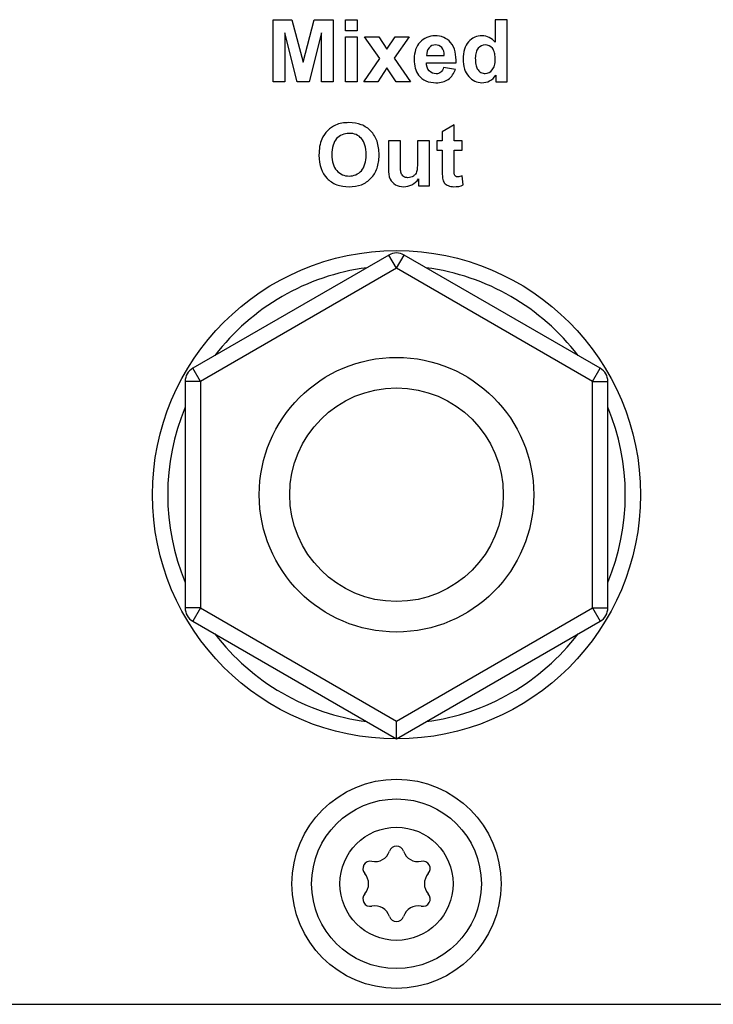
# Model space of a CAD drawing. Header units: inches. Extents: x 0 to 17, y 0 to 11.
# Tile 5 of 44: x 4.121 to 4.569, y 3.147 to 3.782. Entities that reach past the tile are written whole.
import ezdxf

# ---------------------------------------------------------------- set-up
doc = ezdxf.new("R2010")
doc.units = ezdxf.units.IN
doc.header["$LTSCALE"] = 0.935
doc.header["$MEASUREMENT"] = 0
doc.layers.get('0').update_dxf_attribs({"linetype": 'CONTINUOUS'})
doc.layers.add('03___PRT_ALL_CURVES', color=7, linetype='CONTINUOUS')

msp = doc.modelspace()

# ---------------------------------------------------------------- linework, layer by layer
at = {"color": 7, "linetype": 'Continuous'}
for p, q in [((4.35946, 3.62996), (4.23292, 3.5569)), ((4.36438, 3.62143), (4.35946, 3.62996)), ((4.36438, 3.62143), (4.3693, 3.62996)), ((4.49584, 3.5569), (4.3693, 3.62996)), ((4.36438, 3.62143), (4.23784, 3.54837)), ((4.49092, 3.54837), (4.36438, 3.62143)), ((4.23784, 3.54837), (4.23292, 3.5569)), ((4.49092, 3.54837), (4.49584, 3.5569)), ((4.228, 3.54837), (4.228, 3.40226)), ((4.23784, 3.54837), (4.228, 3.54837)), ((4.23784, 3.54837), (4.23784, 3.40226)), ((4.49092, 3.54837), (4.50076, 3.54837)), ((4.49092, 3.40226), (4.49092, 3.54837)), ((4.50076, 3.40226), (4.50076, 3.54837)), ((4.23784, 3.40226), (4.228, 3.40226)), ((4.23784, 3.40226), (4.23292, 3.39374)), ((4.23784, 3.40226), (4.36438, 3.3292)), ((4.36438, 3.3292), (4.49092, 3.40226)), ((4.49092, 3.40226), (4.50076, 3.40226)), ((4.49092, 3.40226), (4.49584, 3.39374)), ((4.23292, 3.39374), (4.36438, 3.31784)), ((4.36438, 3.31784), (4.49584, 3.39374)), ((4.36438, 3.31784), (4.36438, 3.3292)), ((3.06024, 3.14658), (5.66851, 3.14658))]:
    msp.add_line(p, q, dxfattribs=at)
for centre, radius in [((4.36438, 3.47532), 0.15748), ((4.36438, 3.47532), 0.08858), ((4.36438, 3.47532), 0.0689), ((4.36438, 3.22433), 0.0675), ((4.36438, 3.22433), 0.05475), ((4.36438, 3.22433), 0.0365)]:
    msp.add_circle(centre, radius, dxfattribs=at)
for centre, radius, start, end in [((4.36438, 3.62143), 0.00984, 60, 120), ((4.36438, 3.47532), 0.14764, 97.48217, 142.51783), ((4.36438, 3.47532), 0.14764, 37.48217, 82.51783), ((4.23784, 3.54837), 0.00984, 120, 180), ((4.49092, 3.54837), 0.00984, 0, 60), ((4.36438, 3.47532), 0.14764, 157.48217, 202.51783), ((4.36438, 3.47532), 0.14764, 337.48217, 22.51783), ((4.23784, 3.40226), 0.00984, 180, 240), ((4.49092, 3.40226), 0.00984, 300, 360), ((4.36438, 3.47532), 0.14764, 217.48217, 262.51783), ((4.36438, 3.47532), 0.14764, 277.48217, 322.51783), ((4.36438, 3.24385), 0.00482, 18.31704, 161.68296), ((4.35045, 3.24846), 0.00985, 258.31704, 341.68296), ((4.37831, 3.24846), 0.00985, 198.31704, 281.68296), ((4.34748, 3.23409), 0.00482, 78.31704, 221.68296), ((4.38128, 3.23409), 0.00482, 318.31704, 101.68296), ((4.33652, 3.22433), 0.00985, 318.31704, 41.68296), ((4.39224, 3.22433), 0.00985, 138.31704, 221.68296), ((4.34748, 3.21458), 0.00482, 138.31704, 281.68296), ((4.38128, 3.21458), 0.00482, 258.31704, 41.68296), ((4.35045, 3.20021), 0.00985, 18.31704, 101.68296), ((4.37831, 3.20021), 0.00985, 78.31704, 161.68296), ((4.36438, 3.20482), 0.00482, 198.31704, 341.68296)]:
    msp.add_arc(centre, radius, start, end, dxfattribs=at)
at = {"layer": '03___PRT_ALL_CURVES', "color": 7, "linetype": 'Continuous'}
for p, q in [((4.28478, 3.74175), (4.28478, 3.78177)), ((4.28478, 3.78177), (4.29687, 3.78177)), ((4.29687, 3.78177), (4.30414, 3.75446)), ((4.30414, 3.75446), (4.31131, 3.78177)), ((4.31131, 3.78177), (4.32343, 3.78177)), ((4.32343, 3.78177), (4.32343, 3.74175)), ((4.3314, 3.77467), (4.3314, 3.78177)), ((4.3314, 3.78177), (4.33907, 3.78177)), ((4.33907, 3.78177), (4.33907, 3.77467)), ((4.42803, 3.78177), (4.42803, 3.76735)), ((4.4357, 3.78177), (4.42803, 3.78177)), ((4.4357, 3.74175), (4.4357, 3.78177)), ((4.29229, 3.77325), (4.29229, 3.74175)), ((4.3002, 3.74175), (4.29229, 3.77325)), ((4.31592, 3.77325), (4.30798, 3.74175)), ((4.31592, 3.74175), (4.31592, 3.77325)), ((4.33907, 3.77467), (4.3314, 3.77467)), ((4.3314, 3.74175), (4.3314, 3.77074)), ((4.3314, 3.77074), (4.33907, 3.77074)), ((4.33907, 3.77074), (4.33907, 3.74175)), ((4.3537, 3.75669), (4.34368, 3.77073)), ((4.34368, 3.77073), (4.35305, 3.77073)), ((4.35305, 3.77073), (4.35818, 3.76277)), ((4.35818, 3.76277), (4.36359, 3.77073)), ((4.37259, 3.77073), (4.36277, 3.75701)), ((4.36359, 3.77073), (4.37259, 3.77073)), ((4.34325, 3.74175), (4.3537, 3.75669)), ((4.36277, 3.75701), (4.3735, 3.74175)), ((4.38365, 3.75403), (4.40286, 3.75403)), ((4.38378, 3.75873), (4.39524, 3.75873)), ((4.35818, 3.75073), (4.35223, 3.74175)), ((4.36407, 3.74175), (4.35818, 3.75073)), ((4.40245, 3.74969), (4.39481, 3.75097)), ((4.29229, 3.74175), (4.28478, 3.74175)), ((4.30798, 3.74175), (4.3002, 3.74175)), ((4.32343, 3.74175), (4.31592, 3.74175)), ((4.33907, 3.74175), (4.3314, 3.74175)), ((4.35223, 3.74175), (4.34325, 3.74175)), ((4.3735, 3.74175), (4.36407, 3.74175)), ((4.42858, 3.74601), (4.42858, 3.74175)), ((4.42858, 3.74175), (4.4357, 3.74175)), ((4.40161, 3.71389), (4.3939, 3.70941)), ((4.40161, 3.70365), (4.40161, 3.71389)), ((4.35925, 3.70365), (4.35925, 3.68531)), ((4.36692, 3.70365), (4.35925, 3.70365)), ((4.36692, 3.69033), (4.36692, 3.70365)), ((4.37794, 3.70365), (4.37794, 3.69142)), ((4.38562, 3.70365), (4.37794, 3.70365)), ((4.38562, 3.67466), (4.38562, 3.70365)), ((4.39039, 3.70365), (4.39039, 3.69754)), ((4.3939, 3.70365), (4.39039, 3.70365)), ((4.3939, 3.70941), (4.3939, 3.70365)), ((4.40685, 3.70365), (4.40161, 3.70365)), ((4.40685, 3.69754), (4.40685, 3.70365)), ((4.39039, 3.69754), (4.3939, 3.69754)), ((4.3939, 3.69754), (4.3939, 3.6849)), ((4.40161, 3.68585), (4.40161, 3.69754)), ((4.40161, 3.69754), (4.40685, 3.69754)), ((4.37849, 3.679), (4.37849, 3.67466)), ((4.40747, 3.67515), (4.40682, 3.68111)), ((4.37849, 3.67466), (4.38562, 3.67466))]:
    msp.add_line(p, q, dxfattribs=at)
for points, knots in [([(4.40286, 3.75403), (4.40294, 3.75855), (4.40195, 3.76577), (4.39487, 3.77078), (4.38761, 3.77207), (4.37997, 3.76908), (4.37637, 3.76247), (4.37584, 3.75863), (4.37579, 3.75667)], [0, 0, 0, 0, 0.290285, 0.407112, 0.532936, 0.754412, 0.874801, 1, 1, 1, 1]), ([(4.42803, 3.76735), (4.42598, 3.76969), (4.41958, 3.77296), (4.41115, 3.76911), (4.40778, 3.76256), (4.40717, 3.75638), (4.40782, 3.75014), (4.40971, 3.74652), (4.41096, 3.74512)], [0, 0, 0, 0, 0.2179, 0.441404, 0.56709, 0.719987, 0.871219, 1, 1, 1, 1]), ([(4.39524, 3.75873), (4.3952, 3.76051), (4.39438, 3.76406), (4.38948, 3.76621), (4.38461, 3.76403), (4.38377, 3.76047), (4.38378, 3.75873)], [0, 0, 0, 0, 0.275211, 0.498442, 0.731496, 1, 1, 1, 1]), ([(4.42804, 3.75715), (4.42799, 3.75833), (4.42766, 3.76093), (4.42593, 3.76444), (4.42172, 3.76623), (4.4174, 3.76446), (4.41556, 3.76078), (4.41522, 3.75843), (4.41523, 3.75687)], [0, 0, 0, 0, 0.101795, 0.232165, 0.493204, 0.74616, 0.87308, 1, 1, 1, 1]), ([(4.37579, 3.75667), (4.37579, 3.75645), (4.37577, 3.75437), (4.37618, 3.75063), (4.37849, 3.74553), (4.38329, 3.74169), (4.38909, 3.74087), (4.39411, 3.74139), (4.39917, 3.74362), (4.40158, 3.7472), (4.40245, 3.74969)], [0, 0, 0, 0, 0.016241, 0.155065, 0.278995, 0.42678, 0.59387, 0.703994, 0.802322, 1, 1, 1, 1]), ([(4.39481, 3.75097), (4.39447, 3.7498), (4.3934, 3.74752), (4.38936, 3.74635), (4.38466, 3.74837), (4.3837, 3.75216), (4.38365, 3.75403)], [0, 0, 0, 0, 0.212096, 0.39668, 0.674689, 1, 1, 1, 1]), ([(4.41523, 3.75687), (4.41523, 3.75561), (4.41546, 3.75259), (4.41657, 3.74964), (4.41868, 3.74749), (4.42225, 3.74679), (4.42583, 3.7483), (4.42776, 3.75197), (4.42808, 3.75509), (4.42805, 3.75681), (4.42804, 3.75715)], [0, 0, 0, 0, 0.102123, 0.204247, 0.352872, 0.501497, 0.736384, 0.853905, 0.971425, 1, 1, 1, 1]), ([(4.41096, 3.74512), (4.41309, 3.74272), (4.41804, 3.74026), (4.42476, 3.742), (4.42749, 3.74449), (4.42858, 3.74601)], [0, 0, 0, 0, 0.471009, 0.721595, 1, 1, 1, 1]), ([(4.35315, 3.69423), (4.35315, 3.69436), (4.35317, 3.69754), (4.35229, 3.70376), (4.3482, 3.71026), (4.34199, 3.71447), (4.335, 3.71561), (4.32896, 3.71508), (4.32436, 3.71377), (4.31965, 3.71047), (4.31622, 3.70551), (4.31463, 3.70025), (4.31434, 3.69628), (4.31434, 3.69443)], [0, 0, 0, 0, 0.005307, 0.130919, 0.256531, 0.382261, 0.507991, 0.577622, 0.647254, 0.75189, 0.857205, 0.928602, 1, 1, 1, 1]), ([(4.3448, 3.69448), (4.3448, 3.69459), (4.34482, 3.69682), (4.34431, 3.70118), (4.34199, 3.70533), (4.33849, 3.70789), (4.33215, 3.70903), (4.32624, 3.7067), (4.32319, 3.70111), (4.32266, 3.69681), (4.32267, 3.6947)], [0, 0, 0, 0, 0.006408, 0.130807, 0.255206, 0.379092, 0.502979, 0.75126, 0.87563, 1, 1, 1, 1]), ([(4.31434, 3.69443), (4.31435, 3.68786), (4.31717, 3.68048), (4.32542, 3.67486), (4.33377, 3.67354), (4.3421, 3.67486), (4.34822, 3.67907), (4.35224, 3.68545), (4.35312, 3.69134), (4.35315, 3.69423)], [0, 0, 0, 0, 0.253148, 0.379603, 0.506058, 0.630992, 0.755925, 0.880616, 1, 1, 1, 1]), ([(4.32267, 3.6947), (4.32267, 3.69257), (4.32322, 3.68838), (4.32636, 3.6827), (4.33379, 3.67969), (4.34115, 3.68267), (4.34426, 3.68828), (4.34478, 3.69244), (4.3448, 3.69448)], [0, 0, 0, 0, 0.125563, 0.251127, 0.502887, 0.754647, 0.880527, 1, 1, 1, 1]), ([(4.37794, 3.69142), (4.37794, 3.68973), (4.37787, 3.68714), (4.37765, 3.68391), (4.37661, 3.68204), (4.37481, 3.68043), (4.37199, 3.67954), (4.36923, 3.6802), (4.36786, 3.68156), (4.3671, 3.68319), (4.36699, 3.6862), (4.36692, 3.68869), (4.36692, 3.69033)], [0, 0, 0, 0, 0.179879, 0.278783, 0.338493, 0.401683, 0.532367, 0.637083, 0.684483, 0.733378, 0.824878, 1, 1, 1, 1]), ([(4.35925, 3.68531), (4.35925, 3.68314), (4.35941, 3.67911), (4.36353, 3.67472), (4.36898, 3.67359), (4.3745, 3.67492), (4.37746, 3.67747), (4.37849, 3.679)], [0, 0, 0, 0, 0.232381, 0.40841, 0.601353, 0.801753, 1, 1, 1, 1]), ([(4.3939, 3.6849), (4.3939, 3.6831), (4.39385, 3.68069), (4.39449, 3.67788), (4.39539, 3.67597), (4.39786, 3.67436), (4.4022, 3.67374), (4.40558, 3.67435), (4.40747, 3.67515)], [0, 0, 0, 0, 0.250344, 0.330867, 0.398223, 0.538798, 0.714799, 1, 1, 1, 1]), ([(4.40682, 3.68111), (4.40583, 3.68074), (4.40439, 3.68015), (4.40238, 3.68057), (4.40113, 3.68261), (4.40161, 3.68448), (4.40161, 3.68585)], [0, 0, 0, 0, 0.321684, 0.459273, 0.57982, 1, 1, 1, 1])]:
    msp.add_open_spline(points, degree=3, knots=knots, dxfattribs=at)

doc.saveas('drawing.dxf')
